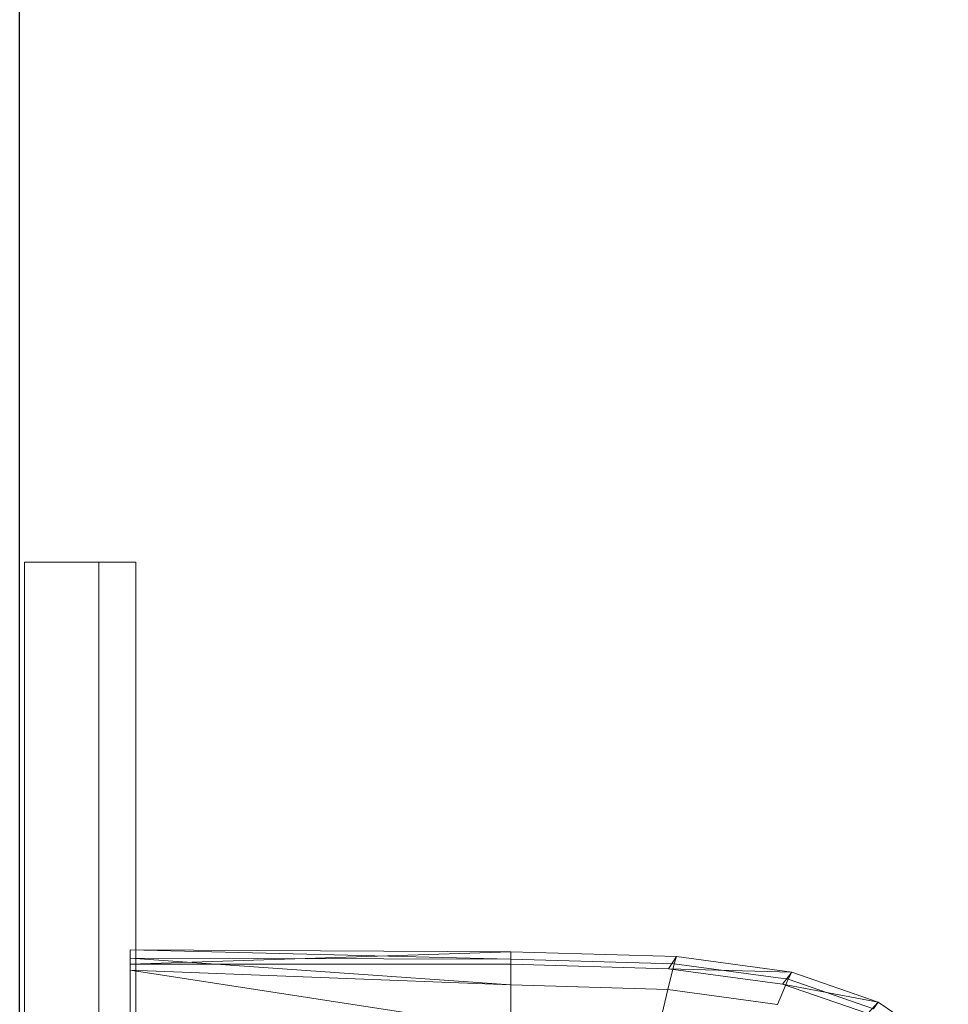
# Model space of a CAD drawing. Header units: metres. Extents: x 397.7 to 427.5, y 12.7 to 28.4.
# Tile 33 of 138: x 404.437 to 404.687, y 26.705 to 26.97. Entities that reach past the tile are written whole.
import ezdxf

# ---------------------------------------------------------------- set-up
doc = ezdxf.new("R2010")
doc.units = ezdxf.units.M
for name, color, linetype, lineweight in [('02_MOBILIARIO', 7, 'Continuous', 18), ('A-DETL-____-MBND', 7, 'Continuous', 18), ('A-GENM-____-OTLN', 7, 'Continuous', 18), ('A-WALL-____-MCUT', 7, 'Continuous', 25), ('A-WALL-____-OTLN', 7, 'Continuous', 25)]:
    doc.layers.add(name, color=color, linetype=linetype, lineweight=lineweight)

# ---------------------------------------------------------------- blocks, each defined once
blk = doc.blocks.new('Family - Rentamans P3-156598-06_CLI_AIGUA_P3')
at = {"layer": 'A-DETL-____-MBND', "color": 253, "true_color": 0xaaaaaa}
for p, q in [((0, 0.36146), (0, 0.36526)), ((0, 0.36526), (0, 0.36308)), ((0.10273, 0.3648), (0, 0.36526)), ((0.10273, 0.36283), (0, 0.36526)), ((0.10273, 0.3648), (0, 0.36146)), ((0.14736, 0.36347), (0.10273, 0.3648)), ((0.10273, 0.36283), (0.10273, 0.3648)), ((0.10273, 0.36479), (0.10273, 0.36141)), ((0, 0.36308), (0, 0.35983)), ((0.10273, 0.36283), (0, 0.36308)), ((0, 0.36308), (0.10273, 0.35585)), ((0.10273, 0.36141), (0, 0.36146)), ((0, 0.36146), (0, 0.00406)), ((0.14679, 0.36152), (0.10273, 0.36283)), ((0.10273, 0.36283), (0.10273, 0.35585)), ((0.14525, 0.36016), (0.10273, 0.36141)), ((0.14508, 0.3546), (0.14679, 0.36152)), ((0.14525, 0.36016), (0.14736, 0.36347)), ((0.14679, 0.36152), (0.14736, 0.36347)), ((0.17751, 0.35738), (0.14679, 0.36152)), ((0.17848, 0.35928), (0.14736, 0.36347)), ((0, 0.35983), (0, 0.35008)), ((0.10273, 0.35585), (0, 0.35983)), ((0, 0.35983), (0.10273, 0.34405)), ((0.17596, 0.35605), (0.14525, 0.36016)), ((0.17848, 0.35928), (0.14525, 0.36016)), ((0.17596, 0.35605), (0.17848, 0.35928)), ((0.17751, 0.35738), (0.17848, 0.35928)), ((0.20176, 0.35121), (0.17848, 0.35928)), ((0.10273, 0.35585), (0.10273, 0.34405)), ((0.14508, 0.3546), (0.10273, 0.35585)), ((0.17461, 0.35061), (0.17751, 0.35738)), ((0.19894, 0.34814), (0.17596, 0.35605)), ((0.20176, 0.35121), (0.17596, 0.35605)), ((0.2005, 0.34941), (0.17751, 0.35738)), ((0.14508, 0.3546), (0.1422, 0.34287)), ((0.17461, 0.35061), (0.14508, 0.3546)), ((0.19894, 0.34814), (0.20176, 0.35121)), ((0.2005, 0.34941), (0.20176, 0.35121)), ((0.22069, 0.33849), (0.20176, 0.35121))]:
    blk.add_line(p, q, dxfattribs=at)
blk = doc.blocks.new('Family - LONDR55-XX_ZZ-ARQ-CAA-M3D-Londres55-156494-06_CLI_AIGUA_P3')
at = {"layer": 'A-GENM-____-OTLN', "color": 253, "true_color": 0xaaaaaa}
for p, q in [((0.6, 0.03), (0, 0.03)), ((0, 0.03), (0, 0.01)), ((0, 0.03), (0, 0.01)), ((0.6, 0.03), (0, 0.03)), ((0.6, 0.01), (0.6, 0.03)), ((0.6, 0.01), (0.6, 0.03)), ((0.6, 0.01), (0, 0.01)), ((0, 0.01), (0, 0)), ((0, 0), (0, 0.01)), ((0, 0.01), (0.6, 0.01)), ((0, 0.01), (0.6, 0.01)), ((0, 0.01), (0.6, 0.01)), ((0.6, 0), (0.6, 0.01)), ((0.6, 0.01), (0.6, 0)), ((0, 0), (0.6, 0)), ((0.6, 0), (0, 0))]:
    blk.add_line(p, q, dxfattribs=at)
blk = doc.blocks.new('Family - Mirall P3-156627-06_CLI_AIGUA_P3')
blk.add_blockref('Family - LONDR55-XX_ZZ-ARQ-CAA-M3D-Londres55-156494-06_CLI_AIGUA_P3', (0, 0))
blk = doc.blocks.new('Family - Evans P3-156746-06_CLI_AIGUA_P3')
at = {"layer": 'A-WALL-____-MCUT', "color": 253, "true_color": 0xaaaaaa}
blk.add_line((0, 0), (4.54879, 0), dxfattribs=at)
at = {"layer": 'A-WALL-____-OTLN', "color": 253, "true_color": 0xaaaaaa}
blk.add_line((0, 0), (4.54879, 0), dxfattribs=at)
at = {"layer": 'A-WALL-____-OTLN', "color": 253, "lineweight": 18, "true_color": 0xaaaaaa}
blk.add_line((0, 0), (4.54879, 0), dxfattribs=at)
blk = doc.blocks.new('LONDR55-XX_ZZ-ARQ-CAA-M3D-Londres55_ifc-1-06_CLI_AIGUA_P3')
at = {"layer": '02_MOBILIARIO', "color": 253, "lineweight": 18, "true_color": 0xaaaaaa}
blk.add_blockref('Family - Rentamans P3-156598-06_CLI_AIGUA_P3', (404.46677, 26.35405), dxfattribs=at)
at = {"layer": 'A-GENM-____-OTLN', "color": 253, "lineweight": 18, "true_color": 0xaaaaaa, "rotation": 90}
blk.add_blockref('Family - Mirall P3-156627-06_CLI_AIGUA_P3', (404.46831, 26.22386), dxfattribs=at)
at = {"layer": 'A-WALL-____-OTLN', "color": 253, "lineweight": 18, "true_color": 0xaaaaaa, "rotation": 90}
blk.add_blockref('Family - Evans P3-156746-06_CLI_AIGUA_P3', (404.43698, 23.51946), dxfattribs=at)

msp = doc.modelspace()

# ---------------------------------------------------------------- block references
at = {"lineweight": 5}
msp.add_blockref('LONDR55-XX_ZZ-ARQ-CAA-M3D-Londres55_ifc-1-06_CLI_AIGUA_P3', (0, 0), dxfattribs=at)

doc.saveas('drawing.dxf')
